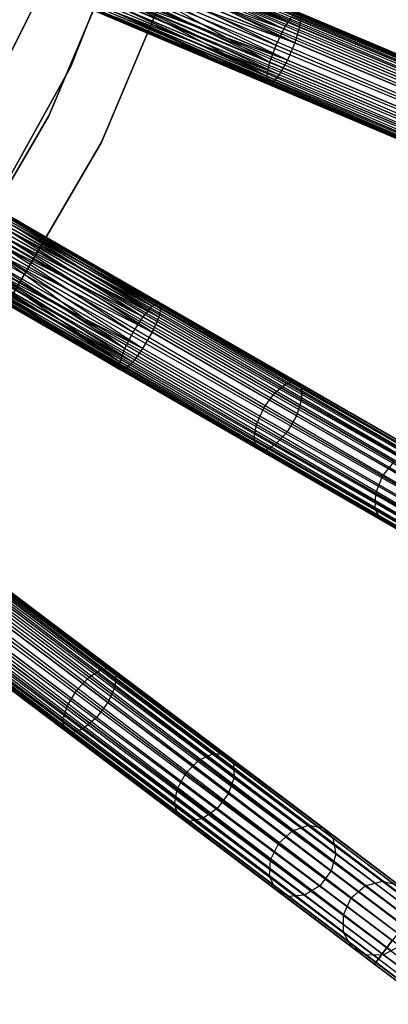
# Model space of a CAD drawing. Extents: x -102 to 101, y -101 to 102.
# Tile 163 of 256: x 54 to 63, y -50 to -25. Entities that reach past the tile are written whole.
import ezdxf

# ---------------------------------------------------------------- set-up
doc = ezdxf.new("R2010")
doc.units = 0
doc.header["$LTSCALE"] = 25.4
doc.layers.get('0').update_dxf_attribs({"linetype": 'CONTINUOUS'})

# ---------------------------------------------------------------- blocks, each defined once
blk = doc.blocks.new('NL2500012268_STL')
at = {"color": 0}
for p, q in [((142.861, -15.996, 327.855), (177.286, -30.566, 327.855)), ((142.861, -15.996, 327.855), (177.286, -30.566, 327.855)), ((177.242, -30.669, 326.932), (142.861, -15.996, 327.145)), ((142.861, -15.996, 327.145), (177.308, -30.513, 327.379)), ((142.861, -15.996, 327.145), (177.308, -30.513, 327.379)), ((177.242, -30.669, 326.932), (142.861, -15.996, 327.145)), ((177.308, -30.513, 327.379), (142.884, -15.943, 327.621)), ((142.884, -15.943, 327.379), (177.308, -30.513, 327.379)), ((177.308, -30.513, 327.379), (142.884, -15.943, 327.621)), ((142.884, -15.943, 327.621), (177.286, -30.566, 327.855)), ((142.884, -15.943, 327.621), (177.286, -30.566, 327.855)), ((142.884, -15.943, 327.379), (177.308, -30.513, 327.379)), ((142.755, -16.246, 328.249), (177.18, -30.817, 328.249)), ((142.755, -16.246, 328.249), (177.18, -30.817, 328.249)), ((177.102, -30.999, 326.615), (142.755, -16.246, 326.751)), ((142.755, -16.246, 326.751), (177.242, -30.669, 326.932)), ((142.755, -16.246, 326.751), (177.242, -30.669, 326.932)), ((177.102, -30.999, 326.615), (142.755, -16.246, 326.751)), ((177.286, -30.566, 327.855), (142.818, -16.099, 328.068)), ((142.818, -16.099, 328.068), (177.18, -30.817, 328.249)), ((142.818, -16.099, 328.068), (177.18, -30.817, 328.249)), ((177.286, -30.566, 327.855), (142.818, -16.099, 328.068)), ((142.818, -16.099, 326.932), (177.242, -30.669, 326.932)), ((142.818, -16.099, 326.932), (177.242, -30.669, 326.932)), ((177.18, -30.817, 328.249), (142.678, -16.429, 328.385)), ((142.678, -16.429, 328.385), (177.015, -31.207, 328.471)), ((142.678, -16.429, 328.385), (177.015, -31.207, 328.471)), ((177.18, -30.817, 328.249), (142.678, -16.429, 328.385)), ((142.678, -16.429, 326.615), (177.102, -30.999, 326.615)), ((142.678, -16.429, 326.615), (177.102, -30.999, 326.615)), ((142.59, -16.636, 328.471), (177.015, -31.207, 328.471)), ((142.59, -16.636, 328.471), (177.015, -31.207, 328.471)), ((142.59, -16.636, 326.529), (176.921, -31.427, 326.5)), ((142.59, -16.636, 326.529), (176.921, -31.427, 326.5)), ((142.59, -16.636, 326.529), (177.102, -30.999, 326.615)), ((142.59, -16.636, 326.529), (177.102, -30.999, 326.615)), ((142.404, -17.077, 326.529), (176.921, -31.427, 326.5)), ((176.74, -31.855, 326.615), (142.404, -17.077, 326.529)), ((176.74, -31.855, 326.615), (142.404, -17.077, 326.529)), ((142.404, -17.077, 328.471), (176.828, -31.648, 328.471)), ((142.404, -17.077, 328.471), (176.828, -31.648, 328.471)), ((142.404, -17.077, 326.529), (176.921, -31.427, 326.5)), ((142.497, -16.857, 328.5), (176.921, -31.427, 328.5)), ((142.497, -16.857, 328.5), (176.921, -31.427, 328.5)), ((142.497, -16.857, 326.5), (176.921, -31.427, 326.5)), ((142.497, -16.857, 326.5), (176.921, -31.427, 326.5)), ((142.316, -17.285, 326.615), (176.74, -31.855, 326.615)), ((142.316, -17.285, 326.615), (176.74, -31.855, 326.615)), ((176.828, -31.648, 328.471), (142.316, -17.285, 328.385)), ((142.316, -17.285, 328.385), (176.663, -32.038, 328.249)), ((142.316, -17.285, 328.385), (176.663, -32.038, 328.249)), ((176.828, -31.648, 328.471), (142.316, -17.285, 328.385)), ((176.6, -32.185, 326.932), (142.238, -17.467, 326.751)), ((142.238, -17.467, 326.751), (176.74, -31.855, 326.615)), ((142.238, -17.467, 326.751), (176.74, -31.855, 326.615)), ((176.6, -32.185, 326.932), (142.238, -17.467, 326.751)), ((142.238, -17.467, 328.249), (176.663, -32.038, 328.249)), ((142.238, -17.467, 328.249), (176.663, -32.038, 328.249)), ((142.11, -17.771, 327.379), (176.534, -32.341, 327.379)), ((142.11, -17.771, 327.621), (176.534, -32.341, 327.379)), ((176.557, -32.288, 327.855), (142.11, -17.771, 327.621)), ((142.11, -17.771, 327.621), (176.534, -32.341, 327.379)), ((142.11, -17.771, 327.379), (176.534, -32.341, 327.379)), ((176.557, -32.288, 327.855), (142.11, -17.771, 327.621)), ((176.534, -32.341, 327.379), (142.132, -17.718, 327.145)), ((142.132, -17.718, 327.145), (176.6, -32.185, 326.932)), ((142.132, -17.718, 327.145), (176.6, -32.185, 326.932)), ((176.534, -32.341, 327.379), (142.132, -17.718, 327.145)), ((142.132, -17.718, 327.855), (176.557, -32.288, 327.855)), ((142.132, -17.718, 327.855), (176.557, -32.288, 327.855)), ((142.176, -17.615, 326.932), (176.6, -32.185, 326.932)), ((142.176, -17.615, 326.932), (176.6, -32.185, 326.932)), ((176.663, -32.038, 328.249), (142.176, -17.615, 328.068)), ((142.176, -17.615, 328.068), (176.557, -32.288, 327.855)), ((142.176, -17.615, 328.068), (176.557, -32.288, 327.855)), ((176.663, -32.038, 328.249), (142.176, -17.615, 328.068)), ((158.657, -26.474, 19), (161.633, -18.937, 19)), ((161.633, -18.937, 20), (158.657, -26.474, 20)), ((158.657, -26.474, 19), (161.633, -18.937, 19)), ((161.633, -18.937, 20), (158.657, -26.474, 20)), ((161.25, -20.246, 26.5), (158.106, -27.722, 26.5)), ((158.106, -27.722, 17), (161.25, -20.246, 17)), ((158.106, -27.722, 17), (161.25, -20.246, 17)), ((161.25, -20.246, 26.5), (158.106, -27.722, 26.5)), ((140.592, -20.816, 327.855), (172.964, -39.507, 327.855)), ((140.592, -20.816, 327.855), (172.964, -39.507, 327.855)), ((172.908, -39.604, 326.932), (140.592, -20.816, 327.145)), ((140.592, -20.816, 327.145), (172.993, -39.457, 327.379)), ((140.592, -20.816, 327.145), (172.993, -39.457, 327.379)), ((172.908, -39.604, 326.932), (140.592, -20.816, 327.145)), ((172.993, -39.457, 327.379), (140.62, -20.766, 327.621)), ((140.62, -20.766, 327.379), (172.993, -39.457, 327.379)), ((172.993, -39.457, 327.379), (140.62, -20.766, 327.621)), ((140.62, -20.766, 327.621), (172.964, -39.507, 327.855)), ((140.62, -20.766, 327.621), (172.964, -39.507, 327.855)), ((140.62, -20.766, 327.379), (172.993, -39.457, 327.379)), ((159.448, -28.392, 26.5), (162.667, -20.735, 26.5)), ((162.667, -20.735, 17), (159.448, -28.392, 17)), ((159.448, -28.392, 26.5), (162.667, -20.735, 26.5)), ((162.667, -20.735, 17), (159.448, -28.392, 17)), ((140.456, -21.052, 328.249), (172.829, -39.742, 328.249)), ((140.456, -21.052, 328.249), (172.829, -39.742, 328.249)), ((172.729, -39.914, 326.615), (140.456, -21.052, 326.751)), ((140.456, -21.052, 326.751), (172.908, -39.604, 326.932)), ((140.456, -21.052, 326.751), (172.908, -39.604, 326.932)), ((172.729, -39.914, 326.615), (140.456, -21.052, 326.751)), ((172.964, -39.507, 327.855), (140.536, -20.913, 328.068)), ((140.536, -20.913, 328.068), (172.829, -39.742, 328.249)), ((140.536, -20.913, 328.068), (172.829, -39.742, 328.249)), ((172.964, -39.507, 327.855), (140.536, -20.913, 328.068)), ((140.536, -20.913, 326.932), (172.908, -39.604, 326.932)), ((140.536, -20.913, 326.932), (172.908, -39.604, 326.932)), ((172.829, -39.742, 328.249), (140.356, -21.224, 328.385)), ((140.356, -21.224, 328.385), (172.617, -40.109, 328.471)), ((140.356, -21.224, 328.385), (172.617, -40.109, 328.471)), ((172.829, -39.742, 328.249), (140.356, -21.224, 328.385)), ((140.356, -21.224, 326.615), (172.729, -39.914, 326.615)), ((140.356, -21.224, 326.615), (172.729, -39.914, 326.615)), ((140.244, -21.419, 328.471), (172.617, -40.109, 328.471)), ((140.244, -21.419, 328.471), (172.617, -40.109, 328.471)), ((140.244, -21.419, 326.529), (172.497, -40.317, 326.5)), ((140.244, -21.419, 326.529), (172.497, -40.317, 326.5)), ((140.244, -21.419, 326.529), (172.729, -39.914, 326.615)), ((140.244, -21.419, 326.529), (172.729, -39.914, 326.615)), ((140.004, -21.833, 326.529), (172.497, -40.317, 326.5)), ((172.265, -40.719, 326.615), (140.004, -21.833, 326.529)), ((172.265, -40.719, 326.615), (140.004, -21.833, 326.529)), ((140.004, -21.833, 328.471), (172.377, -40.524, 328.471)), ((140.004, -21.833, 328.471), (172.377, -40.524, 328.471)), ((140.004, -21.833, 326.529), (172.497, -40.317, 326.5)), ((140.124, -21.626, 328.5), (172.497, -40.317, 328.5)), ((140.124, -21.626, 328.5), (172.497, -40.317, 328.5)), ((140.124, -21.626, 326.5), (172.497, -40.317, 326.5)), ((140.124, -21.626, 326.5), (172.497, -40.317, 326.5)), ((139.892, -22.029, 326.615), (172.265, -40.719, 326.615)), ((139.892, -22.029, 326.615), (172.265, -40.719, 326.615)), ((172.377, -40.524, 328.471), (139.892, -22.029, 328.385)), ((139.892, -22.029, 328.385), (172.165, -40.891, 328.249)), ((139.892, -22.029, 328.385), (172.165, -40.891, 328.249)), ((172.377, -40.524, 328.471), (139.892, -22.029, 328.385)), ((139.713, -22.339, 326.932), (172.085, -41.029, 326.932)), ((139.713, -22.339, 326.932), (172.085, -41.029, 326.932)), ((172.165, -40.891, 328.249), (139.713, -22.339, 328.068)), ((139.713, -22.339, 328.068), (172.029, -41.126, 327.855)), ((139.713, -22.339, 328.068), (172.029, -41.126, 327.855)), ((172.165, -40.891, 328.249), (139.713, -22.339, 328.068)), ((172.085, -41.029, 326.932), (139.793, -22.2, 326.751)), ((139.793, -22.2, 326.751), (172.265, -40.719, 326.615)), ((139.793, -22.2, 326.751), (172.265, -40.719, 326.615)), ((172.085, -41.029, 326.932), (139.793, -22.2, 326.751)), ((139.793, -22.2, 328.249), (172.165, -40.891, 328.249)), ((139.793, -22.2, 328.249), (172.165, -40.891, 328.249)), ((139.628, -22.486, 327.379), (172.001, -41.176, 327.379)), ((139.628, -22.486, 327.621), (172.001, -41.176, 327.379)), ((172.029, -41.126, 327.855), (139.628, -22.486, 327.621)), ((139.628, -22.486, 327.621), (172.001, -41.176, 327.379)), ((139.628, -22.486, 327.379), (172.001, -41.176, 327.379)), ((172.029, -41.126, 327.855), (139.628, -22.486, 327.621)), ((172.001, -41.176, 327.379), (139.657, -22.436, 327.145)), ((139.657, -22.436, 327.145), (172.085, -41.029, 326.932)), ((139.657, -22.436, 327.145), (172.085, -41.029, 326.932)), ((172.001, -41.176, 327.379), (139.657, -22.436, 327.145)), ((139.657, -22.436, 327.855), (172.029, -41.126, 327.855)), ((139.657, -22.436, 327.855), (172.029, -41.126, 327.855)), ((164.503, -25.451, 27.227), (160.499, -23.583, 26.932)), ((164.503, -25.451, 27.227), (160.499, -23.583, 26.932)), ((160.437, -23.73, 28.249), (164.105, -25.498, 28.823)), ((164.503, -25.451, 27.227), (160.437, -23.73, 26.751)), ((164.503, -25.451, 27.227), (160.437, -23.73, 26.751)), ((160.437, -23.73, 28.249), (164.105, -25.498, 28.823)), ((164.381, -25.86, 27.009), (160.272, -24.12, 26.529)), ((164.381, -25.86, 27.009), (160.272, -24.12, 26.529)), ((160.272, -24.12, 28.471), (164.105, -25.498, 28.823)), ((160.272, -24.12, 28.471), (164.105, -25.498, 28.823)), ((160.272, -24.12, 28.471), (163.901, -25.917, 28.935)), ((160.272, -24.12, 28.471), (163.901, -25.917, 28.935)), ((164.503, -25.451, 27.227), (160.359, -23.913, 26.615)), ((164.503, -25.451, 27.227), (160.359, -23.913, 26.615)), ((164.381, -25.86, 27.009), (160.359, -23.913, 26.615)), ((164.381, -25.86, 27.009), (160.359, -23.913, 26.615)), ((160.359, -23.913, 28.385), (164.105, -25.498, 28.823)), ((160.359, -23.913, 28.385), (164.105, -25.498, 28.823)), ((164.381, -25.86, 27.009), (160.178, -24.341, 26.5)), ((164.381, -25.86, 27.009), (160.178, -24.341, 26.5)), ((164.194, -26.3, 27.009), (160.178, -24.341, 26.5)), ((164.194, -26.3, 27.009), (160.178, -24.341, 26.5)), ((160.178, -24.341, 28.5), (163.901, -25.917, 28.935)), ((160.178, -24.341, 28.5), (163.901, -25.917, 28.935)), ((160.178, -24.341, 28.5), (163.743, -26.354, 28.823)), ((160.178, -24.341, 28.5), (163.743, -26.354, 28.823)), ((157.957, -24.437, 23), (155.458, -29.452, 23)), ((155.458, -29.452, 21), (157.957, -24.437, 21)), ((155.458, -29.452, 21), (157.957, -24.437, 21)), ((157.957, -24.437, 23), (155.458, -29.452, 23)), ((164.194, -26.3, 27.009), (160.085, -24.561, 26.529)), ((164.194, -26.3, 27.009), (160.085, -24.561, 26.529)), ((160.085, -24.561, 28.471), (163.743, -26.354, 28.823)), ((160.085, -24.561, 28.471), (163.743, -26.354, 28.823)), ((164.194, -26.3, 27.009), (159.997, -24.769, 26.615)), ((164.194, -26.3, 27.009), (159.997, -24.769, 26.615)), ((163.986, -26.672, 27.227), (159.997, -24.769, 26.615)), ((163.986, -26.672, 27.227), (159.997, -24.769, 26.615)), ((163.743, -26.354, 28.823), (159.997, -24.769, 28.385)), ((159.997, -24.769, 28.385), (163.665, -26.71, 28.513)), ((159.997, -24.769, 28.385), (163.665, -26.71, 28.513)), ((163.743, -26.354, 28.823), (159.997, -24.769, 28.385)), ((163.986, -26.672, 27.227), (159.858, -25.099, 26.932)), ((163.986, -26.672, 27.227), (159.858, -25.099, 26.932)), ((163.802, -26.89, 27.612), (159.858, -25.099, 26.932)), ((163.802, -26.89, 27.612), (159.858, -25.099, 26.932)), ((159.858, -25.099, 28.068), (163.665, -26.71, 28.513)), ((159.858, -25.099, 28.068), (163.665, -26.71, 28.513)), ((159.858, -25.099, 28.068), (163.687, -26.904, 28.076)), ((159.858, -25.099, 28.068), (163.687, -26.904, 28.076)), ((163.986, -26.672, 27.227), (159.92, -24.951, 26.751)), ((163.986, -26.672, 27.227), (159.92, -24.951, 26.751)), ((159.92, -24.951, 28.249), (163.665, -26.71, 28.513)), ((159.92, -24.951, 28.249), (163.665, -26.71, 28.513)), ((168.178, -26.649, 29.421), (164.461, -25.075, 28.076)), ((168.178, -26.649, 29.421), (164.461, -25.075, 28.076)), ((137.747, -25.322, 327.855), (167.577, -47.849, 327.855)), ((137.747, -25.322, 327.855), (167.577, -47.849, 327.855)), ((167.51, -47.938, 326.932), (137.747, -25.322, 327.145)), ((137.747, -25.322, 327.145), (167.612, -47.803, 327.379)), ((137.747, -25.322, 327.145), (167.612, -47.803, 327.379)), ((167.51, -47.938, 326.932), (137.747, -25.322, 327.145)), ((167.612, -47.803, 327.379), (137.781, -25.276, 327.621)), ((137.781, -25.276, 327.379), (167.612, -47.803, 327.379)), ((167.612, -47.803, 327.379), (137.781, -25.276, 327.621)), ((137.781, -25.276, 327.621), (167.577, -47.849, 327.855)), ((137.781, -25.276, 327.621), (167.577, -47.849, 327.855)), ((137.781, -25.276, 327.379), (167.612, -47.803, 327.379)), ((163.802, -26.89, 27.612), (159.791, -25.255, 27.379)), ((163.802, -26.89, 27.612), (159.791, -25.255, 27.379)), ((163.687, -26.904, 28.076), (159.791, -25.255, 27.379)), ((163.687, -26.904, 28.076), (159.791, -25.255, 27.621)), ((163.687, -26.904, 28.076), (159.791, -25.255, 27.379)), ((163.687, -26.904, 28.076), (159.791, -25.255, 27.621)), ((163.802, -26.89, 27.612), (159.814, -25.202, 27.145)), ((163.802, -26.89, 27.612), (159.814, -25.202, 27.145)), ((159.814, -25.202, 27.855), (163.687, -26.904, 28.076)), ((159.814, -25.202, 27.855), (163.687, -26.904, 28.076)), ((164.105, -25.498, 28.823), (164.307, -25.194, 28.513)), ((164.105, -25.498, 28.823), (164.307, -25.194, 28.513)), ((167.94, -26.732, 29.828), (164.307, -25.194, 28.513)), ((167.94, -26.732, 29.828), (164.307, -25.194, 28.513)), ((164.531, -25.168, 27.612), (164.503, -25.451, 27.227)), ((164.531, -25.168, 27.612), (164.503, -25.451, 27.227)), ((168.337, -26.779, 28.989), (164.531, -25.168, 27.612)), ((168.337, -26.779, 28.989), (164.531, -25.168, 27.612)), ((137.583, -25.539, 328.249), (167.413, -48.066, 328.249)), ((137.583, -25.539, 328.249), (167.413, -48.066, 328.249)), ((167.294, -48.224, 326.615), (137.583, -25.539, 326.751)), ((137.583, -25.539, 326.751), (167.51, -47.938, 326.932)), ((137.583, -25.539, 326.751), (167.51, -47.938, 326.932)), ((167.294, -48.224, 326.615), (137.583, -25.539, 326.751)), ((167.577, -47.849, 327.855), (137.679, -25.411, 328.068)), ((137.679, -25.411, 328.068), (167.413, -48.066, 328.249)), ((137.679, -25.411, 328.068), (167.413, -48.066, 328.249)), ((167.577, -47.849, 327.855), (137.679, -25.411, 328.068)), ((137.679, -25.411, 326.932), (167.51, -47.938, 326.932)), ((137.679, -25.411, 326.932), (167.51, -47.938, 326.932)), ((163.901, -25.917, 28.935), (164.105, -25.498, 28.823)), ((163.901, -25.917, 28.935), (164.105, -25.498, 28.823)), ((167.679, -27.011, 30.116), (164.105, -25.498, 28.823)), ((167.679, -27.011, 30.116), (164.105, -25.498, 28.823)), ((164.503, -25.451, 27.227), (164.381, -25.86, 27.009)), ((164.503, -25.451, 27.227), (164.381, -25.86, 27.009)), ((168.382, -27.093, 28.63), (164.503, -25.451, 27.227)), ((168.382, -27.093, 28.63), (164.503, -25.451, 27.227)), ((137.327, -25.877, 328.471), (167.158, -48.404, 328.471)), ((137.327, -25.877, 328.471), (167.158, -48.404, 328.471)), ((137.327, -25.877, 326.529), (167.014, -48.595, 326.5)), ((137.327, -25.877, 326.529), (167.014, -48.595, 326.5)), ((137.327, -25.877, 326.529), (167.294, -48.224, 326.615)), ((137.327, -25.877, 326.529), (167.294, -48.224, 326.615)), ((167.413, -48.066, 328.249), (137.463, -25.697, 328.385)), ((137.463, -25.697, 328.385), (167.158, -48.404, 328.471)), ((137.463, -25.697, 328.385), (167.158, -48.404, 328.471)), ((167.413, -48.066, 328.249), (137.463, -25.697, 328.385)), ((137.463, -25.697, 326.615), (167.294, -48.224, 326.615)), ((137.463, -25.697, 326.615), (167.294, -48.224, 326.615)), ((164.381, -25.86, 27.009), (164.194, -26.3, 27.009)), ((164.381, -25.86, 27.009), (164.194, -26.3, 27.009)), ((168.302, -27.519, 28.428), (164.381, -25.86, 27.009)), ((168.302, -27.519, 28.428), (164.381, -25.86, 27.009)), ((137.183, -26.068, 328.5), (167.014, -48.595, 328.5)), ((137.183, -26.068, 328.5), (167.014, -48.595, 328.5)), ((137.183, -26.068, 326.5), (167.014, -48.595, 326.5)), ((137.183, -26.068, 326.5), (167.014, -48.595, 326.5)), ((163.743, -26.354, 28.823), (163.901, -25.917, 28.935)), ((163.743, -26.354, 28.823), (163.901, -25.917, 28.935)), ((163.901, -25.917, 28.935), (167.454, -27.42, 30.221)), ((163.901, -25.917, 28.935), (167.454, -27.42, 30.221)), ((137.039, -26.259, 326.529), (167.014, -48.595, 326.5)), ((166.734, -48.966, 326.615), (137.039, -26.259, 326.529)), ((166.734, -48.966, 326.615), (137.039, -26.259, 326.529)), ((137.039, -26.259, 328.471), (166.87, -48.786, 328.471)), ((137.039, -26.259, 328.471), (166.87, -48.786, 328.471)), ((137.039, -26.259, 326.529), (167.014, -48.595, 326.5)), ((163.665, -26.71, 28.513), (163.743, -26.354, 28.823)), ((163.665, -26.71, 28.513), (163.743, -26.354, 28.823)), ((167.317, -27.867, 30.116), (163.743, -26.354, 28.823)), ((167.317, -27.867, 30.116), (163.743, -26.354, 28.823)), ((164.194, -26.3, 27.009), (163.986, -26.672, 27.227)), ((164.194, -26.3, 27.009), (163.986, -26.672, 27.227)), ((168.116, -27.96, 28.428), (164.194, -26.3, 27.009)), ((168.116, -27.96, 28.428), (164.194, -26.3, 27.009)), ((166.518, -49.252, 326.932), (136.784, -26.597, 326.751)), ((136.784, -26.597, 326.751), (166.734, -48.966, 326.615)), ((136.784, -26.597, 326.751), (166.734, -48.966, 326.615)), ((166.518, -49.252, 326.932), (136.784, -26.597, 326.751)), ((136.784, -26.597, 328.249), (166.614, -49.124, 328.249)), ((136.784, -26.597, 328.249), (166.614, -49.124, 328.249)), ((136.903, -26.439, 326.615), (166.734, -48.966, 326.615)), ((136.903, -26.439, 326.615), (166.734, -48.966, 326.615)), ((166.87, -48.786, 328.471), (136.903, -26.439, 328.385)), ((136.903, -26.439, 328.385), (166.614, -49.124, 328.249)), ((136.903, -26.439, 328.385), (166.614, -49.124, 328.249)), ((166.87, -48.786, 328.471), (136.903, -26.439, 328.385)), ((154.723, -33.559, 19), (158.657, -26.474, 19)), ((158.657, -26.474, 20), (154.723, -33.559, 20)), ((154.723, -33.559, 19), (158.657, -26.474, 19)), ((158.657, -26.474, 20), (154.723, -33.559, 20)), ((158.657, -26.474, 19), (158.657, -26.474, 20)), ((158.657, -26.474, 19), (158.657, -26.474, 20)), ((136.585, -26.86, 327.379), (166.416, -49.387, 327.379)), ((136.585, -26.86, 327.621), (166.416, -49.387, 327.379)), ((166.45, -49.341, 327.855), (136.585, -26.86, 327.621)), ((136.585, -26.86, 327.621), (166.416, -49.387, 327.379)), ((136.585, -26.86, 327.379), (166.416, -49.387, 327.379)), ((166.45, -49.341, 327.855), (136.585, -26.86, 327.621)), ((166.416, -49.387, 327.379), (136.62, -26.814, 327.145)), ((136.62, -26.814, 327.145), (166.518, -49.252, 326.932)), ((136.62, -26.814, 327.145), (166.518, -49.252, 326.932)), ((166.416, -49.387, 327.379), (136.62, -26.814, 327.145)), ((136.62, -26.814, 327.855), (166.45, -49.341, 327.855)), ((136.62, -26.814, 327.855), (166.45, -49.341, 327.855)), ((136.687, -26.725, 326.932), (166.518, -49.252, 326.932)), ((136.687, -26.725, 326.932), (166.518, -49.252, 326.932)), ((166.614, -49.124, 328.249), (136.687, -26.725, 328.068)), ((136.687, -26.725, 328.068), (166.45, -49.341, 327.855)), ((136.687, -26.725, 328.068), (166.45, -49.341, 327.855)), ((166.614, -49.124, 328.249), (136.687, -26.725, 328.068)), ((163.687, -26.904, 28.076), (163.665, -26.71, 28.513)), ((167.299, -28.248, 29.828), (163.665, -26.71, 28.513)), ((163.687, -26.904, 28.076), (163.665, -26.71, 28.513)), ((167.299, -28.248, 29.828), (163.665, -26.71, 28.513)), ((163.802, -26.89, 27.612), (163.687, -26.904, 28.076)), ((163.802, -26.89, 27.612), (163.687, -26.904, 28.076)), ((167.404, -28.477, 29.421), (163.687, -26.904, 28.076)), ((167.404, -28.477, 29.421), (163.687, -26.904, 28.076)), ((163.986, -26.672, 27.227), (163.802, -26.89, 27.612)), ((163.986, -26.672, 27.227), (163.802, -26.89, 27.612)), ((167.608, -28.501, 28.989), (163.802, -26.89, 27.612)), ((167.608, -28.501, 28.989), (163.802, -26.89, 27.612)), ((167.865, -28.314, 28.63), (163.986, -26.672, 27.227)), ((167.865, -28.314, 28.63), (163.986, -26.672, 27.227)), ((158.106, -27.722, 26.5), (154.014, -34.724, 26.5)), ((154.014, -34.724, 17), (158.106, -27.722, 17)), ((154.014, -34.724, 17), (158.106, -27.722, 17)), ((158.106, -27.722, 26.5), (154.014, -34.724, 26.5)), ((158.106, -27.722, 17), (158.106, -27.722, 26.5)), ((158.106, -27.722, 17), (158.106, -27.722, 26.5)), ((155.257, -35.564, 26.5), (159.448, -28.392, 26.5)), ((159.448, -28.392, 17), (155.257, -35.564, 17)), ((155.257, -35.564, 26.5), (159.448, -28.392, 26.5)), ((159.448, -28.392, 17), (155.257, -35.564, 17)), ((159.448, -28.392, 26.5), (159.448, -28.392, 17)), ((159.448, -28.392, 26.5), (159.448, -28.392, 17)), ((160.744, -32.581, 28.513), (157.219, -30.416, 27.855)), ((160.744, -32.581, 28.513), (157.219, -30.416, 27.855)), ((160.912, -32.482, 28.076), (157.219, -30.416, 27.855)), ((160.912, -32.482, 28.076), (157.219, -30.416, 27.855)), ((160.97, -32.582, 27.612), (157.219, -30.416, 27.145)), ((160.97, -32.582, 27.612), (157.219, -30.416, 27.145)), ((160.912, -32.482, 28.076), (157.248, -30.366, 27.621)), ((160.912, -32.482, 28.076), (157.248, -30.366, 27.379)), ((160.912, -32.482, 28.076), (157.248, -30.366, 27.621)), ((160.912, -32.482, 28.076), (157.248, -30.366, 27.379)), ((160.97, -32.582, 27.612), (157.248, -30.366, 27.379)), ((160.97, -32.582, 27.612), (157.248, -30.366, 27.379)), ((157.083, -30.652, 28.249), (160.744, -32.581, 28.513)), ((157.083, -30.652, 28.249), (160.744, -32.581, 28.513)), ((157.083, -30.652, 28.249), (160.507, -32.857, 28.823)), ((160.907, -32.859, 27.227), (157.083, -30.652, 26.751)), ((160.907, -32.859, 27.227), (157.083, -30.652, 26.751)), ((157.083, -30.652, 28.249), (160.507, -32.857, 28.823)), ((160.744, -32.581, 28.513), (157.163, -30.513, 28.068)), ((160.744, -32.581, 28.513), (157.163, -30.513, 28.068)), ((160.97, -32.582, 27.612), (157.163, -30.513, 26.932)), ((160.97, -32.582, 27.612), (157.163, -30.513, 26.932)), ((160.907, -32.859, 27.227), (157.163, -30.513, 26.932)), ((160.907, -32.859, 27.227), (157.163, -30.513, 26.932)), ((160.907, -32.859, 27.227), (156.984, -30.824, 26.615)), ((160.907, -32.859, 27.227), (156.984, -30.824, 26.615)), ((160.736, -33.25, 27.009), (156.984, -30.824, 26.615)), ((160.736, -33.25, 27.009), (156.984, -30.824, 26.615)), ((156.984, -30.824, 28.385), (160.507, -32.857, 28.823)), ((156.984, -30.824, 28.385), (160.507, -32.857, 28.823)), ((160.736, -33.25, 27.009), (156.871, -31.019, 26.529)), ((160.736, -33.25, 27.009), (156.871, -31.019, 26.529)), ((156.871, -31.019, 28.471), (160.507, -32.857, 28.823)), ((156.871, -31.019, 28.471), (160.507, -32.857, 28.823)), ((156.871, -31.019, 28.471), (160.253, -33.248, 28.935)), ((156.871, -31.019, 28.471), (160.253, -33.248, 28.935)), ((160.736, -33.25, 27.009), (156.752, -31.226, 26.5)), ((160.736, -33.25, 27.009), (156.752, -31.226, 26.5)), ((160.497, -33.665, 27.009), (156.752, -31.226, 26.5)), ((160.497, -33.665, 27.009), (156.752, -31.226, 26.5)), ((156.752, -31.226, 28.5), (160.253, -33.248, 28.935)), ((156.752, -31.226, 28.5), (160.253, -33.248, 28.935)), ((156.752, -31.226, 28.5), (160.042, -33.662, 28.823)), ((156.752, -31.226, 28.5), (160.042, -33.662, 28.823)), ((160.497, -33.665, 27.009), (156.519, -31.629, 26.615)), ((160.497, -33.665, 27.009), (156.519, -31.629, 26.615)), ((160.244, -34.008, 27.227), (156.519, -31.629, 26.615)), ((160.244, -34.008, 27.227), (156.519, -31.629, 26.615)), ((160.042, -33.662, 28.823), (156.519, -31.629, 28.385)), ((156.519, -31.629, 28.385), (159.921, -34.006, 28.513)), ((156.519, -31.629, 28.385), (159.921, -34.006, 28.513)), ((160.042, -33.662, 28.823), (156.519, -31.629, 28.385)), ((160.497, -33.665, 27.009), (156.632, -31.433, 26.529)), ((160.497, -33.665, 27.009), (156.632, -31.433, 26.529)), ((156.632, -31.433, 28.471), (160.042, -33.662, 28.823)), ((156.632, -31.433, 28.471), (160.042, -33.662, 28.823)), ((160.244, -34.008, 27.227), (156.42, -31.8, 26.751)), ((160.244, -34.008, 27.227), (156.42, -31.8, 26.751)), ((156.42, -31.8, 28.249), (159.921, -34.006, 28.513)), ((156.42, -31.8, 28.249), (159.921, -34.006, 28.513)), ((160.035, -34.202, 27.612), (156.255, -32.086, 27.379)), ((160.035, -34.202, 27.612), (156.255, -32.086, 27.379)), ((159.919, -34.201, 28.076), (156.255, -32.086, 27.379)), ((159.919, -34.201, 28.076), (156.255, -32.086, 27.621)), ((159.919, -34.201, 28.076), (156.255, -32.086, 27.379)), ((159.919, -34.201, 28.076), (156.255, -32.086, 27.621)), ((160.035, -34.202, 27.612), (156.284, -32.036, 27.145)), ((160.035, -34.202, 27.612), (156.284, -32.036, 27.145)), ((156.284, -32.036, 27.855), (159.919, -34.201, 28.076)), ((156.284, -32.036, 27.855), (159.919, -34.201, 28.076)), ((160.244, -34.008, 27.227), (156.34, -31.939, 26.932)), ((160.244, -34.008, 27.227), (156.34, -31.939, 26.932)), ((160.035, -34.202, 27.612), (156.34, -31.939, 26.932)), ((160.035, -34.202, 27.612), (156.34, -31.939, 26.932)), ((156.34, -31.939, 28.068), (159.921, -34.006, 28.513)), ((156.34, -31.939, 28.068), (159.921, -34.006, 28.513)), ((156.34, -31.939, 28.068), (159.919, -34.201, 28.076)), ((156.34, -31.939, 28.068), (159.919, -34.201, 28.076)), ((160.507, -32.857, 28.823), (160.744, -32.581, 28.513)), ((160.507, -32.857, 28.823), (160.744, -32.581, 28.513)), ((160.744, -32.581, 28.513), (160.912, -32.482, 28.076)), ((160.744, -32.581, 28.513), (160.912, -32.482, 28.076)), ((164.161, -34.554, 29.828), (160.744, -32.581, 28.513)), ((164.161, -34.554, 29.828), (160.744, -32.581, 28.513)), ((160.97, -32.582, 27.612), (160.907, -32.859, 27.227)), ((160.97, -32.582, 27.612), (160.907, -32.859, 27.227)), ((160.912, -32.482, 28.076), (160.97, -32.582, 27.612)), ((164.407, -34.5, 29.421), (160.912, -32.482, 28.076)), ((164.407, -34.5, 29.421), (160.912, -32.482, 28.076)), ((160.912, -32.482, 28.076), (160.97, -32.582, 27.612)), ((164.549, -34.648, 28.989), (160.97, -32.582, 27.612)), ((164.549, -34.648, 28.989), (160.97, -32.582, 27.612)), ((160.253, -33.248, 28.935), (160.507, -32.857, 28.823)), ((160.253, -33.248, 28.935), (160.507, -32.857, 28.823)), ((163.868, -34.798, 30.116), (160.507, -32.857, 28.823)), ((163.868, -34.798, 30.116), (160.507, -32.857, 28.823)), ((160.907, -32.859, 27.227), (160.736, -33.25, 27.009)), ((160.907, -32.859, 27.227), (160.736, -33.25, 27.009)), ((164.555, -34.966, 28.63), (160.907, -32.859, 27.227)), ((164.555, -34.966, 28.63), (160.907, -32.859, 27.227)), ((160.042, -33.662, 28.823), (160.253, -33.248, 28.935)), ((160.042, -33.662, 28.823), (160.253, -33.248, 28.935)), ((160.253, -33.248, 28.935), (163.594, -35.177, 30.221)), ((160.253, -33.248, 28.935), (163.594, -35.177, 30.221)), ((160.736, -33.25, 27.009), (160.497, -33.665, 27.009)), ((160.736, -33.25, 27.009), (160.497, -33.665, 27.009)), ((164.423, -35.379, 28.428), (160.736, -33.25, 27.009)), ((164.423, -35.379, 28.428), (160.736, -33.25, 27.009)), ((159.921, -34.006, 28.513), (160.042, -33.662, 28.823)), ((159.921, -34.006, 28.513), (160.042, -33.662, 28.823)), ((163.403, -35.603, 30.116), (160.042, -33.662, 28.823)), ((163.403, -35.603, 30.116), (160.042, -33.662, 28.823)), ((160.497, -33.665, 27.009), (160.244, -34.008, 27.227)), ((160.497, -33.665, 27.009), (160.244, -34.008, 27.227)), ((164.184, -35.794, 28.428), (160.497, -33.665, 27.009)), ((164.184, -35.794, 28.428), (160.497, -33.665, 27.009)), ((159.919, -34.201, 28.076), (159.921, -34.006, 28.513)), ((159.919, -34.201, 28.076), (159.921, -34.006, 28.513)), ((163.338, -35.979, 29.828), (159.921, -34.006, 28.513)), ((163.338, -35.979, 29.828), (159.921, -34.006, 28.513)), ((160.244, -34.008, 27.227), (160.035, -34.202, 27.612)), ((160.244, -34.008, 27.227), (160.035, -34.202, 27.612)), ((163.892, -36.114, 28.63), (160.244, -34.008, 27.227)), ((163.892, -36.114, 28.63), (160.244, -34.008, 27.227)), ((160.035, -34.202, 27.612), (159.919, -34.201, 28.076)), ((163.414, -36.219, 29.421), (159.919, -34.201, 28.076)), ((160.035, -34.202, 27.612), (159.919, -34.201, 28.076)), ((163.414, -36.219, 29.421), (159.919, -34.201, 28.076)), ((163.614, -36.268, 28.989), (160.035, -34.202, 27.612)), ((163.614, -36.268, 28.989), (160.035, -34.202, 27.612)), ((163.868, -34.798, 30.116), (164.161, -34.554, 29.828)), ((163.868, -34.798, 30.116), (164.161, -34.554, 29.828)), ((164.161, -34.554, 29.828), (164.407, -34.5, 29.421)), ((164.161, -34.554, 29.828), (164.407, -34.5, 29.421)), ((167.257, -36.341, 31.952), (164.161, -34.554, 29.828)), ((167.257, -36.341, 31.952), (164.161, -34.554, 29.828)), ((164.407, -34.5, 29.421), (164.549, -34.648, 28.989)), ((167.575, -36.329, 31.594), (164.407, -34.5, 29.421)), ((167.575, -36.329, 31.594), (164.407, -34.5, 29.421)), ((164.407, -34.5, 29.421), (164.549, -34.648, 28.989)), ((164.549, -34.648, 28.989), (164.555, -34.966, 28.63)), ((167.793, -36.521, 31.214), (164.549, -34.648, 28.989)), ((167.793, -36.521, 31.214), (164.549, -34.648, 28.989)), ((164.549, -34.648, 28.989), (164.555, -34.966, 28.63)), ((163.594, -35.177, 30.221), (163.868, -34.798, 30.116)), ((163.594, -35.177, 30.221), (163.868, -34.798, 30.116)), ((166.913, -36.556, 32.206), (163.868, -34.798, 30.116)), ((166.913, -36.556, 32.206), (163.868, -34.798, 30.116)), ((163.403, -35.603, 30.116), (163.594, -35.177, 30.221)), ((163.403, -35.603, 30.116), (163.594, -35.177, 30.221)), ((163.594, -35.177, 30.221), (166.622, -36.925, 32.297)), ((163.594, -35.177, 30.221), (166.622, -36.925, 32.297)), ((164.555, -34.966, 28.63), (164.423, -35.379, 28.428)), ((164.555, -34.966, 28.63), (164.423, -35.379, 28.428)), ((167.861, -36.875, 30.898), (164.555, -34.966, 28.63)), ((167.861, -36.875, 30.898), (164.555, -34.966, 28.63)), ((164.423, -35.379, 28.428), (164.184, -35.794, 28.428)), ((164.423, -35.379, 28.428), (164.184, -35.794, 28.428)), ((167.765, -37.308, 30.72), (164.423, -35.379, 28.428)), ((167.765, -37.308, 30.72), (164.423, -35.379, 28.428)), ((163.338, -35.979, 29.828), (163.403, -35.603, 30.116)), ((163.338, -35.979, 29.828), (163.403, -35.603, 30.116)), ((166.449, -37.361, 32.206), (163.403, -35.603, 30.116)), ((166.449, -37.361, 32.206), (163.403, -35.603, 30.116)), ((164.184, -35.794, 28.428), (163.892, -36.114, 28.63)), ((164.184, -35.794, 28.428), (163.892, -36.114, 28.63)), ((167.526, -37.723, 30.72), (164.184, -35.794, 28.428)), ((167.526, -37.723, 30.72), (164.184, -35.794, 28.428)), ((163.414, -36.219, 29.421), (163.338, -35.979, 29.828)), ((166.434, -37.767, 31.952), (163.338, -35.979, 29.828)), ((163.414, -36.219, 29.421), (163.338, -35.979, 29.828)), ((166.434, -37.767, 31.952), (163.338, -35.979, 29.828)), ((163.892, -36.114, 28.63), (163.614, -36.268, 28.989)), ((163.892, -36.114, 28.63), (163.614, -36.268, 28.989)), ((167.198, -38.023, 30.898), (163.892, -36.114, 28.63)), ((167.198, -38.023, 30.898), (163.892, -36.114, 28.63)), ((163.614, -36.268, 28.989), (163.414, -36.219, 29.421)), ((166.582, -38.048, 31.594), (163.414, -36.219, 29.421)), ((163.614, -36.268, 28.989), (163.414, -36.219, 29.421)), ((166.582, -38.048, 31.594), (163.414, -36.219, 29.421)), ((166.858, -38.141, 31.214), (163.614, -36.268, 28.989)), ((166.858, -38.141, 31.214), (163.614, -36.268, 28.989)), ((166.622, -36.925, 32.297), (166.913, -36.556, 32.206)), ((166.622, -36.925, 32.297), (166.913, -36.556, 32.206)), ((166.449, -37.361, 32.206), (166.622, -36.925, 32.297)), ((166.449, -37.361, 32.206), (166.622, -36.925, 32.297)), ((166.622, -36.925, 32.297), (169.197, -38.411, 35.071)), ((166.622, -36.925, 32.297), (169.197, -38.411, 35.071)), ((166.434, -37.767, 31.952), (166.449, -37.361, 32.206)), ((166.434, -37.767, 31.952), (166.449, -37.361, 32.206)), ((169.04, -38.857, 34.996), (166.449, -37.361, 32.206)), ((169.04, -38.857, 34.996), (166.449, -37.361, 32.206)), ((166.582, -38.048, 31.594), (166.434, -37.767, 31.952)), ((169.068, -39.288, 34.788), (166.434, -37.767, 31.952)), ((166.582, -38.048, 31.594), (166.434, -37.767, 31.952)), ((169.068, -39.288, 34.788), (166.434, -37.767, 31.952)), ((166.858, -38.141, 31.214), (166.582, -38.048, 31.594)), ((169.277, -39.604, 34.495), (166.582, -38.048, 31.594)), ((166.858, -38.141, 31.214), (166.582, -38.048, 31.594)), ((169.277, -39.604, 34.495), (166.582, -38.048, 31.594)), ((159.449, -41.851, 29.828), (156.301, -39.474, 28.513)), ((159.449, -41.851, 29.828), (156.301, -39.474, 28.513)), ((159.7, -41.828, 29.421), (156.479, -39.396, 28.076)), ((159.7, -41.828, 29.421), (156.479, -39.396, 28.076)), ((159.128, -42.058, 30.116), (156.031, -39.719, 28.823)), ((159.128, -42.058, 30.116), (156.031, -39.719, 28.823)), ((159.823, -41.993, 28.989), (156.525, -39.502, 27.612)), ((159.823, -41.993, 28.989), (156.525, -39.502, 27.612)), ((159.79, -42.309, 28.63), (156.428, -39.77, 27.227)), ((159.79, -42.309, 28.63), (156.428, -39.77, 27.227)), ((155.731, -40.075, 28.935), (158.81, -42.4, 30.221)), ((155.731, -40.075, 28.935), (158.81, -42.4, 30.221)), ((159.608, -42.703, 28.428), (156.21, -40.137, 27.009)), ((159.608, -42.703, 28.428), (156.21, -40.137, 27.009)), ((158.568, -42.799, 30.116), (155.471, -40.46, 28.823)), ((158.568, -42.799, 30.116), (155.471, -40.46, 28.823)), ((159.32, -43.085, 28.428), (155.922, -40.519, 27.009)), ((159.32, -43.085, 28.428), (155.922, -40.519, 27.009)), ((158.504, -43.412, 29.421), (155.283, -40.98, 28.076)), ((158.504, -43.412, 29.421), (155.283, -40.98, 28.076)), ((158.457, -43.165, 29.828), (155.309, -40.787, 28.513)), ((158.457, -43.165, 29.828), (155.309, -40.787, 28.513)), ((158.991, -43.367, 28.63), (155.629, -40.828, 27.227)), ((158.991, -43.367, 28.63), (155.629, -40.828, 27.227)), ((158.696, -43.485, 28.989), (155.398, -40.995, 27.612)), ((158.696, -43.485, 28.989), (155.398, -40.995, 27.612)), ((159.128, -42.058, 30.116), (159.449, -41.851, 29.828)), ((159.128, -42.058, 30.116), (159.449, -41.851, 29.828)), ((159.449, -41.851, 29.828), (159.7, -41.828, 29.421)), ((159.449, -41.851, 29.828), (159.7, -41.828, 29.421)), ((162.303, -44.006, 31.952), (159.449, -41.851, 29.828)), ((162.303, -44.006, 31.952), (159.449, -41.851, 29.828)), ((159.7, -41.828, 29.421), (159.823, -41.993, 28.989)), ((162.619, -44.032, 31.594), (159.7, -41.828, 29.421)), ((162.619, -44.032, 31.594), (159.7, -41.828, 29.421)), ((159.7, -41.828, 29.421), (159.823, -41.993, 28.989)), ((159.823, -41.993, 28.989), (159.79, -42.309, 28.63)), ((159.823, -41.993, 28.989), (159.79, -42.309, 28.63)), ((162.812, -44.25, 31.214), (159.823, -41.993, 28.989)), ((162.812, -44.25, 31.214), (159.823, -41.993, 28.989)), ((158.81, -42.4, 30.221), (159.128, -42.058, 30.116)), ((158.81, -42.4, 30.221), (159.128, -42.058, 30.116)), ((161.935, -44.177, 32.206), (159.128, -42.058, 30.116)), ((161.935, -44.177, 32.206), (159.128, -42.058, 30.116)), ((158.568, -42.799, 30.116), (158.81, -42.4, 30.221)), ((158.568, -42.799, 30.116), (158.81, -42.4, 30.221)), ((158.81, -42.4, 30.221), (161.6, -44.507, 32.297)), ((158.81, -42.4, 30.221), (161.6, -44.507, 32.297)), ((159.79, -42.309, 28.63), (159.608, -42.703, 28.428)), ((159.79, -42.309, 28.63), (159.608, -42.703, 28.428)), ((162.836, -44.609, 30.898), (159.79, -42.309, 28.63)), ((162.836, -44.609, 30.898), (159.79, -42.309, 28.63)), ((159.608, -42.703, 28.428), (159.32, -43.085, 28.428)), ((159.608, -42.703, 28.428), (159.32, -43.085, 28.428)), ((162.687, -45.028, 30.72), (159.608, -42.703, 28.428)), ((162.687, -45.028, 30.72), (159.608, -42.703, 28.428)), ((158.457, -43.165, 29.828), (158.568, -42.799, 30.116)), ((158.457, -43.165, 29.828), (158.568, -42.799, 30.116)), ((161.375, -44.919, 32.206), (158.568, -42.799, 30.116)), ((161.375, -44.919, 32.206), (158.568, -42.799, 30.116)), ((158.504, -43.412, 29.421), (158.457, -43.165, 29.828)), ((161.311, -45.319, 31.952), (158.457, -43.165, 29.828)), ((158.504, -43.412, 29.421), (158.457, -43.165, 29.828)), ((161.311, -45.319, 31.952), (158.457, -43.165, 29.828)), ((159.32, -43.085, 28.428), (158.991, -43.367, 28.63)), ((159.32, -43.085, 28.428), (158.991, -43.367, 28.63)), ((162.399, -45.41, 30.72), (159.32, -43.085, 28.428)), ((162.399, -45.41, 30.72), (159.32, -43.085, 28.428)), ((158.696, -43.485, 28.989), (158.504, -43.412, 29.421)), ((161.423, -45.617, 31.594), (158.504, -43.412, 29.421)), ((158.696, -43.485, 28.989), (158.504, -43.412, 29.421)), ((161.423, -45.617, 31.594), (158.504, -43.412, 29.421)), ((158.991, -43.367, 28.63), (158.696, -43.485, 28.989)), ((158.991, -43.367, 28.63), (158.696, -43.485, 28.989)), ((161.685, -45.742, 31.214), (158.696, -43.485, 28.989)), ((161.685, -45.742, 31.214), (158.696, -43.485, 28.989)), ((162.037, -45.668, 30.898), (158.991, -43.367, 28.63)), ((162.037, -45.668, 30.898), (158.991, -43.367, 28.63)), ((161.935, -44.177, 32.206), (162.303, -44.006, 31.952)), ((161.935, -44.177, 32.206), (162.303, -44.006, 31.952)), ((162.303, -44.006, 31.952), (162.619, -44.032, 31.594)), ((164.73, -45.839, 34.788), (162.303, -44.006, 31.952)), ((164.73, -45.839, 34.788), (162.303, -44.006, 31.952)), ((162.303, -44.006, 31.952), (162.619, -44.032, 31.594)), ((161.6, -44.507, 32.297), (161.935, -44.177, 32.206)), ((161.6, -44.507, 32.297), (161.935, -44.177, 32.206)), ((164.322, -45.98, 34.996), (161.935, -44.177, 32.206)), ((164.322, -45.98, 34.996), (161.935, -44.177, 32.206)), ((162.619, -44.032, 31.594), (162.812, -44.25, 31.214)), ((165.102, -45.907, 34.495), (162.619, -44.032, 31.594)), ((165.102, -45.907, 34.495), (162.619, -44.032, 31.594)), ((162.619, -44.032, 31.594), (162.812, -44.25, 31.214)), ((162.812, -44.25, 31.214), (162.836, -44.609, 30.898)), ((165.354, -46.17, 34.185), (162.812, -44.25, 31.214)), ((165.354, -46.17, 34.185), (162.812, -44.25, 31.214)), ((162.812, -44.25, 31.214), (162.836, -44.609, 30.898)), ((161.375, -44.919, 32.206), (161.6, -44.507, 32.297)), ((161.375, -44.919, 32.206), (161.6, -44.507, 32.297)), ((161.6, -44.507, 32.297), (163.973, -46.299, 35.071)), ((161.6, -44.507, 32.297), (163.973, -46.299, 35.071)), ((162.836, -44.609, 30.898), (162.687, -45.028, 30.72)), ((162.836, -44.609, 30.898), (162.687, -45.028, 30.72)), ((165.428, -46.566, 33.927), (162.836, -44.609, 30.898)), ((165.428, -46.566, 33.927), (162.836, -44.609, 30.898)), ((161.311, -45.319, 31.952), (161.375, -44.919, 32.206)), ((161.311, -45.319, 31.952), (161.375, -44.919, 32.206)), ((163.762, -46.722, 34.996), (161.375, -44.919, 32.206)), ((163.762, -46.722, 34.996), (161.375, -44.919, 32.206)), ((162.687, -45.028, 30.72), (162.399, -45.41, 30.72)), ((162.687, -45.028, 30.72), (162.399, -45.41, 30.72)), ((165.307, -47.006, 33.781), (162.687, -45.028, 30.72)), ((165.307, -47.006, 33.781), (162.687, -45.028, 30.72)), ((161.423, -45.617, 31.594), (161.311, -45.319, 31.952)), ((163.738, -47.152, 34.788), (161.311, -45.319, 31.952)), ((161.423, -45.617, 31.594), (161.311, -45.319, 31.952)), ((163.738, -47.152, 34.788), (161.311, -45.319, 31.952)), ((162.399, -45.41, 30.72), (162.037, -45.668, 30.898)), ((162.399, -45.41, 30.72), (162.037, -45.668, 30.898)), ((165.018, -47.388, 33.781), (162.399, -45.41, 30.72)), ((165.018, -47.388, 33.781), (162.399, -45.41, 30.72)), ((161.685, -45.742, 31.214), (161.423, -45.617, 31.594)), ((163.906, -47.492, 34.495), (161.423, -45.617, 31.594)), ((161.685, -45.742, 31.214), (161.423, -45.617, 31.594)), ((163.906, -47.492, 34.495), (161.423, -45.617, 31.594)), ((162.037, -45.668, 30.898), (161.685, -45.742, 31.214)), ((162.037, -45.668, 30.898), (161.685, -45.742, 31.214)), ((164.227, -47.662, 34.185), (161.685, -45.742, 31.214)), ((164.227, -47.662, 34.185), (161.685, -45.742, 31.214)), ((164.629, -47.625, 33.927), (162.037, -45.668, 30.898)), ((164.629, -47.625, 33.927), (162.037, -45.668, 30.898)), ((163.973, -46.299, 35.071), (164.322, -45.98, 34.996)), ((163.973, -46.299, 35.071), (164.322, -45.98, 34.996)), ((164.322, -45.98, 34.996), (164.73, -45.839, 34.788)), ((164.322, -45.98, 34.996), (164.73, -45.839, 34.788)), ((166.181, -47.384, 38.358), (164.322, -45.98, 34.996)), ((166.181, -47.384, 38.358), (164.322, -45.98, 34.996)), ((164.73, -45.839, 34.788), (165.102, -45.907, 34.495)), ((166.62, -47.266, 38.207), (164.73, -45.839, 34.788)), ((166.62, -47.266, 38.207), (164.73, -45.839, 34.788)), ((164.73, -45.839, 34.788), (165.102, -45.907, 34.495)), ((165.102, -45.907, 34.495), (165.354, -46.17, 34.185)), ((167.036, -47.367, 37.993), (165.102, -45.907, 34.495)), ((167.036, -47.367, 37.993), (165.102, -45.907, 34.495)), ((165.102, -45.907, 34.495), (165.354, -46.17, 34.185)), ((165.354, -46.17, 34.185), (165.428, -46.566, 33.927)), ((167.334, -47.665, 37.765), (165.354, -46.17, 34.185)), ((167.334, -47.665, 37.765), (165.354, -46.17, 34.185)), ((165.354, -46.17, 34.185), (165.428, -46.566, 33.927)), ((163.762, -46.722, 34.996), (163.973, -46.299, 35.071)), ((163.762, -46.722, 34.996), (163.973, -46.299, 35.071)), ((163.973, -46.299, 35.071), (165.821, -47.694, 38.413)), ((163.973, -46.299, 35.071), (165.821, -47.694, 38.413)), ((163.738, -47.152, 34.788), (163.762, -46.722, 34.996)), ((163.738, -47.152, 34.788), (163.762, -46.722, 34.996)), ((165.621, -48.126, 38.358), (163.762, -46.722, 34.996)), ((165.621, -48.126, 38.358), (163.762, -46.722, 34.996)), ((165.428, -46.566, 33.927), (165.307, -47.006, 33.781)), ((165.428, -46.566, 33.927), (165.307, -47.006, 33.781)), ((167.446, -48.09, 37.577), (165.428, -46.566, 33.927)), ((167.446, -48.09, 37.577), (165.428, -46.566, 33.927)), ((165.307, -47.006, 33.781), (165.018, -47.388, 33.781)), ((165.307, -47.006, 33.781), (165.018, -47.388, 33.781)), ((167.347, -48.546, 37.471), (165.307, -47.006, 33.781)), ((167.347, -48.546, 37.471), (165.307, -47.006, 33.781)), ((163.906, -47.492, 34.495), (163.738, -47.152, 34.788)), ((165.628, -48.58, 38.207), (163.738, -47.152, 34.788)), ((163.906, -47.492, 34.495), (163.738, -47.152, 34.788)), ((165.628, -48.58, 38.207), (163.738, -47.152, 34.788)), ((166.181, -47.384, 38.358), (166.62, -47.266, 38.207)), ((166.181, -47.384, 38.358), (166.62, -47.266, 38.207)), ((166.62, -47.266, 38.207), (167.036, -47.367, 37.993)), ((167.886, -48.222, 42.051), (166.62, -47.266, 38.207)), ((167.886, -48.222, 42.051), (166.62, -47.266, 38.207)), ((166.62, -47.266, 38.207), (167.036, -47.367, 37.993)), ((164.227, -47.662, 34.185), (163.906, -47.492, 34.495)), ((165.839, -48.952, 37.993), (163.906, -47.492, 34.495)), ((164.227, -47.662, 34.185), (163.906, -47.492, 34.495)), ((165.839, -48.952, 37.993), (163.906, -47.492, 34.495)), ((165.018, -47.388, 33.781), (164.629, -47.625, 33.927)), ((165.018, -47.388, 33.781), (164.629, -47.625, 33.927)), ((167.058, -48.928, 37.471), (165.018, -47.388, 33.781)), ((167.058, -48.928, 37.471), (165.018, -47.388, 33.781)), ((165.821, -47.694, 38.413), (166.181, -47.384, 38.358)), ((165.821, -47.694, 38.413), (166.181, -47.384, 38.358)), ((167.427, -48.325, 42.14), (166.181, -47.384, 38.358)), ((167.427, -48.325, 42.14), (166.181, -47.384, 38.358)), ((164.629, -47.625, 33.927), (164.227, -47.662, 34.185)), ((164.629, -47.625, 33.927), (164.227, -47.662, 34.185)), ((166.207, -49.157, 37.765), (164.227, -47.662, 34.185)), ((166.207, -49.157, 37.765), (164.227, -47.662, 34.185)), ((166.647, -49.149, 37.577), (164.629, -47.625, 33.927)), ((166.647, -49.149, 37.577), (164.629, -47.625, 33.927)), ((165.621, -48.126, 38.358), (165.821, -47.694, 38.413)), ((165.621, -48.126, 38.358), (165.821, -47.694, 38.413)), ((165.821, -47.694, 38.413), (167.059, -48.629, 42.172)), ((165.821, -47.694, 38.413), (167.059, -48.629, 42.172)), ((165.628, -48.58, 38.207), (165.621, -48.126, 38.358)), ((166.867, -49.066, 42.14), (165.621, -48.126, 38.358)), ((165.628, -48.58, 38.207), (165.621, -48.126, 38.358)), ((166.867, -49.066, 42.14), (165.621, -48.126, 38.358)), ((165.839, -48.952, 37.993), (165.628, -48.58, 38.207)), ((166.894, -49.536, 42.051), (165.628, -48.58, 38.207)), ((165.839, -48.952, 37.993), (165.628, -48.58, 38.207)), ((166.894, -49.536, 42.051), (165.628, -48.58, 38.207)), ((167.014, -48.595, 326.5), (166.734, -48.966, 326.615)), ((167.014, -48.595, 326.5), (166.734, -48.966, 326.615)), ((166.207, -49.157, 37.765), (165.839, -48.952, 37.993)), ((167.135, -49.93, 41.925), (165.839, -48.952, 37.993)), ((166.207, -49.157, 37.765), (165.839, -48.952, 37.993)), ((167.135, -49.93, 41.925), (165.839, -48.952, 37.993)), ((166.734, -48.966, 326.615), (166.518, -49.252, 326.932)), ((166.734, -48.966, 326.615), (166.518, -49.252, 326.932)), ((166.614, -49.124, 328.249), (166.87, -48.786, 328.471)), ((166.614, -49.124, 328.249), (166.87, -48.786, 328.471)), ((167.058, -48.928, 37.471), (166.647, -49.149, 37.577)), ((167.058, -48.928, 37.471), (166.647, -49.149, 37.577)), ((166.734, -48.966, 326.615), (169.84, -51.312, 326.214)), ((166.734, -48.966, 326.615), (169.84, -51.312, 326.214)), ((166.647, -49.149, 37.577), (166.207, -49.157, 37.765)), ((166.647, -49.149, 37.577), (166.207, -49.157, 37.765)), ((167.533, -50.159, 41.792), (166.207, -49.157, 37.765)), ((167.533, -50.159, 41.792), (166.207, -49.157, 37.765)), ((166.518, -49.252, 326.932), (166.416, -49.387, 327.379)), ((166.518, -49.252, 326.932), (166.416, -49.387, 327.379)), ((166.45, -49.341, 327.855), (166.614, -49.124, 328.249)), ((166.45, -49.341, 327.855), (166.614, -49.124, 328.249)), ((166.518, -49.252, 326.932), (169.676, -51.636, 326.525)), ((166.518, -49.252, 326.932), (169.676, -51.636, 326.525)), ((166.614, -49.124, 328.249), (169.986, -51.67, 327.814)), ((166.614, -49.124, 328.249), (169.986, -51.67, 327.814)), ((167.999, -50.17, 41.682), (166.647, -49.149, 37.577)), ((167.999, -50.17, 41.682), (166.647, -49.149, 37.577)), ((166.416, -49.387, 327.379), (166.45, -49.341, 327.855)), ((166.416, -49.387, 327.379), (166.45, -49.341, 327.855)), ((166.416, -49.387, 327.379), (169.646, -51.827, 326.963)), ((166.416, -49.387, 327.379), (169.646, -51.827, 326.963)), ((166.45, -49.341, 327.855), (169.758, -51.839, 327.428)), ((166.45, -49.341, 327.855), (169.758, -51.839, 327.428))]:
    blk.add_line(p, q, dxfattribs=at)

msp = doc.modelspace()

# ---------------------------------------------------------------- block references
at = {"color": 0}
msp.add_blockref('NL2500012268_STL', (-103.369, -0.081, -1716.928), dxfattribs=at)

doc.saveas('drawing.dxf')
